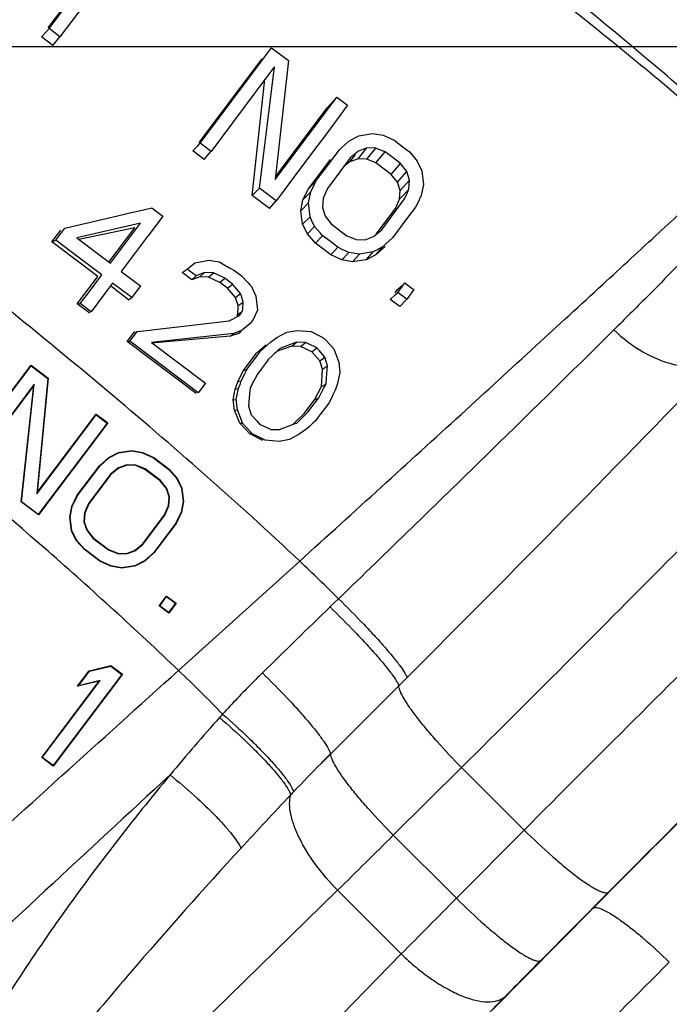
# Model space of a CAD drawing. Header units: inches. Extents: x 0 to 34, y 0 to 22.
# Tile 83 of 175: x 27.73 to 28.153, y 6.496 to 7.137. Entities that reach past the tile are written whole.
import ezdxf

# ---------------------------------------------------------------- set-up
doc = ezdxf.new("R2010")
doc.units = ezdxf.units.IN
doc.header["$LTSCALE"] = 1.87
doc.header["$MEASUREMENT"] = 0
doc.layers.get('0').update_dxf_attribs({"linetype": 'CONTINUOUS'})
doc.styles.get("Standard").update_dxf_attribs({"font": 'txt', "width": 0.8})
doc.dimstyles.new('DIMSTYLE_2', dxfattribs={"dimtxt": 0.14, "dimasz": 0.156, "dimexe": 0.125, "dimexo": 0.0625, "dimgap": 0.07, "dimtad": 0, "dimtih": 1, "dimtoh": 1, "dimlfac": 4, "dimzin": 4, "dimdsep": 46, "dimtxsty": 'Standard', "dimblk": '_FILLED', "dimblk1": '_FILLED', "dimblk2": '_FILLED', "dimcen": 0.09, "dimadec": 0, "dimazin": 0, "dimtp": 0.001, "dimtm": 0.001, "dimtfac": 1, "dimtofl": 0, "dimtmove": 0, "dimatfit": 3, "dimldrblk": '_FILLED', "dimfxl": 0, "dimtolj": 1, "dimtzin": 4, "dimarcsym": 0})

# ---------------------------------------------------------------- blocks, each defined once
blk = doc.blocks.new('_FILLED')
at = {"color": 0, "linetype": 'ByBlock'}
blk.add_solid([(0, 0), (-1, 0.2003), (-1, -0.2003)], dxfattribs=at)
blk = doc.blocks.new('*D32')
at = {"color": 2, "linetype": 'Continuous'}
for p, q in [((24.85886, 7.11985), (31.40908, 7.11985)), ((31.28408, 7.11985), (31.28408, 6.61661)), ((31.28408, 4.15824), (31.28408, 6.12661)), ((26.87376, 4.15824), (31.40908, 4.15824))]:
    blk.add_line(p, q, dxfattribs=at)
at = {"color": 2, "linetype": 'Continuous', "xscale": 0.156, "yscale": 0.156, "zscale": 0.156}
for p, rotation in [((31.28408, 7.11985), 90), ((31.28408, 4.15824), 270)]:
    blk.add_blockref('_FILLED', p, dxfattribs=dict(at, rotation=rotation))
at = {"color": 2, "linetype": 'Continuous', "insert": (31.17208, 6.54661), "char_height": 0.14, "width": 0.784, "attachment_point": 2, "line_spacing_factor": 0.9}
blk.add_mtext('11.85\\P[300,9]', dxfattribs=at)

msp = doc.modelspace()

# ---------------------------------------------------------------- linework, layer by layer
at = {"color": 7, "linetype": 'Continuous'}
for p, q in [((27.748271, 7.131958), (27.778908, 7.172614)), ((27.748902, 7.131511), (27.779384, 7.172318)), ((27.78413, 7.163874), (27.755962, 7.126161)), ((27.743921, 7.126185), (27.747241, 7.129734)), ((27.747241, 7.129734), (27.748903, 7.131512)), ((27.755962, 7.126161), (27.748902, 7.131511)), ((27.751408, 7.120543), (27.743921, 7.126185)), ((27.751408, 7.120543), (27.755962, 7.126162)), ((27.888639, 7.11212), (27.893829, 7.11907)), ((27.893829, 7.11907), (27.904718, 7.110828)), ((27.846648, 7.057399), (27.887639, 7.111796)), ((27.847379, 7.056877), (27.888639, 7.11212)), ((27.904718, 7.110828), (27.896058, 7.033132)), ((27.89524, 7.106141), (27.882289, 7.088799)), ((27.885964, 7.027645), (27.895633, 7.106667)), ((27.895633, 7.106667), (27.89524, 7.106141)), ((27.881187, 7.022748), (27.889364, 7.098507)), ((27.882289, 7.088799), (27.854445, 7.051522)), ((27.896058, 7.033132), (27.936269, 7.086953)), ((27.930066, 7.079824), (27.936269, 7.086954)), ((27.936269, 7.086953), (27.943344, 7.081601)), ((27.896263, 7.034966), (27.930066, 7.079824)), ((27.943344, 7.081601), (27.937846, 7.074242)), ((27.937846, 7.074242), (27.927531, 7.060436)), ((27.927531, 7.060436), (27.922499, 7.0537)), ((27.942099, 7.056391), (27.944152, 7.058275)), ((27.944153, 7.058276), (27.948449, 7.060553)), ((27.948449, 7.060553), (27.95058, 7.061683)), ((27.95058, 7.061683), (27.959486, 7.063212)), ((27.959486, 7.063212), (27.966392, 7.062106)), ((27.966392, 7.062106), (27.971176, 7.059864)), ((27.971176, 7.059864), (27.973564, 7.058744)), ((27.973564, 7.058744), (27.980197, 7.05373)), ((27.842503, 7.051898), (27.845752, 7.055216)), ((27.84999, 7.046256), (27.842503, 7.051898)), ((27.845752, 7.055216), (27.847379, 7.056877)), ((27.854445, 7.051522), (27.847379, 7.056877)), ((27.922499, 7.0537), (27.912847, 7.040783)), ((27.92808, 7.039372), (27.937961, 7.052594)), ((27.937961, 7.052594), (27.939168, 7.053702)), ((27.939168, 7.053702), (27.942099, 7.056391)), ((27.950124, 7.046727), (27.955873, 7.053811)), ((27.955874, 7.053811), (27.950328, 7.051686)), ((27.955788, 7.046455), (27.961699, 7.053633)), ((27.9617, 7.053633), (27.955874, 7.053811)), ((27.963726, 7.052804), (27.9617, 7.053633)), ((27.967775, 7.051148), (27.963726, 7.052804)), ((27.980197, 7.05373), (27.983506, 7.051228)), ((27.84999, 7.046256), (27.854139, 7.05116)), ((27.854139, 7.05116), (27.854445, 7.051523)), ((27.917766, 7.027153), (27.932171, 7.046269)), ((27.945064, 7.047277), (27.935151, 7.034014)), ((27.944747, 7.044784), (27.948467, 7.049384)), ((27.950124, 7.046727), (27.944747, 7.044784)), ((27.950328, 7.051686), (27.945064, 7.047278)), ((27.955788, 7.046455), (27.950124, 7.046727)), ((27.96174, 7.043968), (27.955788, 7.046455)), ((27.96174, 7.043968), (27.967775, 7.051148)), ((27.971135, 7.048608), (27.967775, 7.051148)), ((27.977839, 7.043539), (27.971135, 7.048608)), ((27.983506, 7.051228), (27.984878, 7.049648)), ((27.984878, 7.049648), (27.986973, 7.047234)), ((27.986973, 7.047234), (27.988709, 7.045234)), ((27.912847, 7.040783), (27.90815, 7.034498)), ((27.923062, 7.032657), (27.92808, 7.039372)), ((27.944747, 7.044784), (27.941361, 7.042018)), ((27.971723, 7.036445), (27.96174, 7.043968)), ((27.971723, 7.036445), (27.977839, 7.043539)), ((27.981903, 7.038355), (27.977839, 7.043539)), ((27.988709, 7.045234), (27.991683, 7.038871)), ((27.90815, 7.034498), (27.903244, 7.027934)), ((27.917766, 7.027153), (27.923062, 7.032657)), ((27.921829, 7.030143), (27.923062, 7.032657)), ((27.935151, 7.034014), (27.930116, 7.027277)), ((27.975754, 7.031409), (27.971723, 7.036445)), ((27.975754, 7.031409), (27.981903, 7.038355)), ((27.977577, 7.02604), (27.983694, 7.032767)), ((27.983694, 7.032768), (27.981903, 7.038355)), ((27.983204, 7.026812), (27.983694, 7.032768)), ((27.991683, 7.038871), (27.992696, 7.029843)), ((27.881187, 7.022748), (27.885965, 7.027645)), ((27.89686, 7.019393), (27.885964, 7.027645)), ((27.903244, 7.027934), (27.899574, 7.023024)), ((27.914212, 7.01984), (27.917766, 7.027153)), ((27.919353, 7.025094), (27.921829, 7.030143)), ((27.930116, 7.027277), (27.92828, 7.023064)), ((27.977577, 7.02604), (27.975754, 7.031409)), ((27.981198, 7.024652), (27.983203, 7.026812)), ((27.98229, 7.024716), (27.983204, 7.026812)), ((27.992696, 7.029843), (27.991227, 7.022686)), ((27.892417, 7.014285), (27.881187, 7.022748)), ((27.899574, 7.023024), (27.89686, 7.019393)), ((27.912866, 7.012862), (27.914212, 7.01984)), ((27.914212, 7.01984), (27.919353, 7.025094)), ((27.91788, 7.01794), (27.919353, 7.025094)), ((27.927358, 7.02095), (27.92686, 7.014978)), ((27.92828, 7.023064), (27.927358, 7.02095)), ((27.965494, 7.000497), (27.980453, 7.020498)), ((27.974598, 7.014298), (27.977192, 7.020336)), ((27.977192, 7.020336), (27.977577, 7.02604)), ((27.977192, 7.020336), (27.979195, 7.022493)), ((27.979195, 7.022493), (27.981198, 7.024652)), ((27.980453, 7.020498), (27.98229, 7.024716)), ((27.991227, 7.022686), (27.988761, 7.017656)), ((27.806618, 7.012621), (27.815741, 7.014765)), ((27.815741, 7.014765), (27.822911, 7.009329)), ((27.892417, 7.014285), (27.89686, 7.019393)), ((27.912866, 7.012862), (27.91788, 7.01794)), ((27.91888, 7.008913), (27.91788, 7.01794)), ((27.92686, 7.014978), (27.928643, 7.009381)), ((27.961985, 6.997559), (27.974598, 7.014298)), ((27.987518, 7.015124), (27.982604, 7.008553)), ((27.988761, 7.017656), (27.987519, 7.015124)), ((27.759074, 7.001446), (27.797094, 7.010383)), ((27.797094, 7.010383), (27.802426, 7.011636)), ((27.802426, 7.011636), (27.806618, 7.012621)), ((27.822911, 7.009329), (27.813987, 6.997394)), ((27.914016, 7.004003), (27.912866, 7.012862)), ((27.914016, 7.004003), (27.91888, 7.008913)), ((27.919865, 7.006796), (27.91888, 7.008913)), ((27.928643, 7.009381), (27.932695, 7.004197)), ((27.982604, 7.008553), (27.97763, 7.001904)), ((27.75329, 6.993714), (27.759074, 7.001446)), ((27.808441, 7.004778), (27.767047, 6.995192)), ((27.804729, 7.001771), (27.76837, 6.994189)), ((27.787872, 6.979401), (27.804729, 7.001771)), ((27.795429, 6.98738), (27.808441, 7.004778)), ((27.917087, 6.997693), (27.914016, 7.004003)), ((27.917087, 6.997693), (27.921844, 7.002545)), ((27.921844, 7.002545), (27.919865, 7.006796)), ((27.923578, 7.000542), (27.921844, 7.002545)), ((27.925677, 6.998119), (27.923578, 7.000542)), ((27.932695, 7.004197), (27.9394, 6.999123)), ((27.960216, 6.996077), (27.965494, 7.000497)), ((27.97763, 7.001904), (27.972604, 6.995185)), ((27.750772, 6.992479), (27.756534, 7.000125)), ((27.767047, 6.995192), (27.788885, 6.978634)), ((27.812771, 6.995768), (27.795947, 6.97328)), ((27.813987, 6.997394), (27.812771, 6.995768)), ((27.922366, 6.991717), (27.917087, 6.997693)), ((27.922366, 6.991717), (27.927043, 6.996542)), ((27.927043, 6.996542), (27.925677, 6.998119)), ((27.93036, 6.994031), (27.927043, 6.996542)), ((27.936982, 6.98902), (27.93036, 6.994031)), ((27.9394, 6.999123), (27.942745, 6.996592)), ((27.942745, 6.996592), (27.946794, 6.994939)), ((27.946794, 6.994939), (27.948817, 6.994113)), ((27.948817, 6.994113), (27.954652, 6.993941)), ((27.954652, 6.993941), (27.960216, 6.996077)), ((27.972604, 6.995185), (27.968478, 6.991402)), ((27.972164, 6.994681), (27.972604, 6.995185)), ((27.750772, 6.992479), (27.75329, 6.993715)), ((27.780721, 6.969911), (27.750772, 6.992479)), ((27.763301, 6.986123), (27.75329, 6.993714)), ((27.932349, 6.984194), (27.922366, 6.991717)), ((27.932349, 6.984194), (27.936982, 6.98902)), ((27.939377, 6.987898), (27.936982, 6.98902)), ((27.94416, 6.985658), (27.939377, 6.987898)), ((27.96768, 6.989539), (27.961631, 6.984108)), ((27.961631, 6.984108), (27.966406, 6.989502)), ((27.966406, 6.989502), (27.962126, 6.987233)), ((27.968478, 6.991402), (27.966406, 6.989502)), ((27.783199, 6.971036), (27.763301, 6.986123)), ((27.788885, 6.978634), (27.795429, 6.98738)), ((27.939549, 6.980767), (27.932349, 6.984194)), ((27.939549, 6.980767), (27.94416, 6.985658)), ((27.95107, 6.984556), (27.94416, 6.985658)), ((27.946461, 6.979554), (27.95107, 6.984557)), ((27.959976, 6.986093), (27.95107, 6.984556)), ((27.955294, 6.980891), (27.959977, 6.986093)), ((27.961631, 6.984108), (27.955294, 6.980891)), ((27.962126, 6.987233), (27.959976, 6.986093)), ((27.835541, 6.972559), (27.838885, 6.974851)), ((27.838885, 6.974851), (27.84383, 6.978996)), ((27.84003, 6.973982), (27.838885, 6.974851)), ((27.84383, 6.978996), (27.849756, 6.980025)), ((27.849756, 6.980025), (27.852706, 6.980537)), ((27.852706, 6.980537), (27.859606, 6.979441)), ((27.859606, 6.979441), (27.866058, 6.97594)), ((27.866058, 6.97594), (27.866873, 6.975497)), ((27.866873, 6.975497), (27.869277, 6.974193)), ((27.946461, 6.979554), (27.939549, 6.980767)), ((27.955294, 6.980891), (27.946461, 6.979554)), ((27.767276, 6.952069), (27.780721, 6.969911)), ((27.773866, 6.958569), (27.783199, 6.971036)), ((27.795947, 6.97328), (27.804264, 6.966975)), ((27.84178, 6.967857), (27.835541, 6.972559)), ((27.84474, 6.970414), (27.84003, 6.973982)), ((27.84178, 6.967857), (27.84474, 6.970414)), ((27.847157, 6.9698), (27.84178, 6.967857)), ((27.850143, 6.972495), (27.84474, 6.970414)), ((27.847157, 6.9698), (27.850144, 6.972495)), ((27.852821, 6.969527), (27.847157, 6.9698)), ((27.855985, 6.972326), (27.850143, 6.972495)), ((27.852821, 6.969527), (27.855986, 6.972327)), ((27.860021, 6.9661), (27.852821, 6.969527)), ((27.858425, 6.971183), (27.855985, 6.972326)), ((27.863294, 6.968902), (27.858425, 6.971183)), ((27.860021, 6.9661), (27.863295, 6.968902)), ((27.864549, 6.967952), (27.863294, 6.968902)), ((27.869277, 6.974193), (27.873056, 6.97133)), ((27.873056, 6.97133), (27.874231, 6.970441)), ((27.874231, 6.970441), (27.878526, 6.965802)), ((27.788864, 6.963817), (27.785594, 6.959449)), ((27.800686, 6.954865), (27.788838, 6.963794)), ((27.79026, 6.965682), (27.788864, 6.963817)), ((27.794423, 6.962527), (27.79026, 6.965682)), ((27.802724, 6.956235), (27.794423, 6.962527)), ((27.808411, 6.963831), (27.802724, 6.956235)), ((27.804264, 6.966975), (27.808411, 6.963831)), ((27.865012, 6.962339), (27.860021, 6.9661)), ((27.868328, 6.965089), (27.864549, 6.967952)), ((27.865012, 6.962339), (27.868329, 6.965089)), ((27.870291, 6.956363), (27.865012, 6.962339)), ((27.873621, 6.958967), (27.868328, 6.965089)), ((27.878526, 6.965802), (27.879669, 6.964568)), ((27.879669, 6.964568), (27.880671, 6.963487)), ((27.880671, 6.963487), (27.883626, 6.957118)), ((27.975835, 6.961416), (27.979038, 6.964366)), ((27.975937, 6.959558), (27.979077, 6.963752)), ((27.979077, 6.963752), (27.980642, 6.965843)), ((27.980642, 6.965843), (27.984531, 6.962903)), ((27.984531, 6.962903), (27.986473, 6.961436)), ((27.769202, 6.95234), (27.773866, 6.958569)), ((27.785594, 6.959449), (27.776263, 6.946987)), ((27.800686, 6.954865), (27.802725, 6.956235)), ((27.870291, 6.956363), (27.873622, 6.958968)), ((27.872114, 6.950993), (27.870291, 6.956363)), ((27.874212, 6.957103), (27.873621, 6.958967)), ((27.875398, 6.953362), (27.874212, 6.957103)), ((27.883626, 6.957118), (27.884607, 6.948113)), ((27.971033, 6.955044), (27.974301, 6.958052)), ((27.974237, 6.959296), (27.975835, 6.961416)), ((27.974301, 6.958052), (27.975937, 6.959559)), ((27.977882, 6.958088), (27.975937, 6.959558)), ((27.981767, 6.955152), (27.977882, 6.958088)), ((27.982641, 6.956319), (27.981767, 6.955152)), ((27.983339, 6.95725), (27.982641, 6.956319)), ((27.986473, 6.961435), (27.983339, 6.95725)), ((27.767276, 6.952069), (27.769202, 6.95234)), ((27.774763, 6.946427), (27.767276, 6.952069)), ((27.776263, 6.946987), (27.769202, 6.95234)), ((27.871729, 6.945289), (27.872114, 6.950993)), ((27.872114, 6.950993), (27.875399, 6.953363)), ((27.874886, 6.947347), (27.875057, 6.949355)), ((27.875057, 6.949355), (27.875398, 6.953362)), ((27.977272, 6.950342), (27.971033, 6.955044)), ((27.977272, 6.950342), (27.981248, 6.954596)), ((27.981248, 6.954596), (27.981767, 6.955152)), ((27.774763, 6.946427), (27.775262, 6.946613)), ((27.775262, 6.946613), (27.775763, 6.9468)), ((27.866229, 6.941079), (27.872812, 6.944576)), ((27.871089, 6.94444), (27.871729, 6.945289)), ((27.871729, 6.945289), (27.872781, 6.945975)), ((27.872781, 6.945975), (27.873833, 6.946661)), ((27.872811, 6.944576), (27.874195, 6.946424)), ((27.874195, 6.946424), (27.874886, 6.947347)), ((27.884607, 6.948113), (27.881897, 6.941919)), ((27.808486, 6.934403), (27.866228, 6.941079)), ((27.879933, 6.939297), (27.874742, 6.934949)), ((27.880588, 6.940171), (27.879932, 6.939296)), ((27.881897, 6.941919), (27.880588, 6.940171)), ((27.79972, 6.92762), (27.804522, 6.933992)), ((27.801605, 6.927782), (27.805808, 6.933392)), ((27.804522, 6.933992), (27.804954, 6.934032)), ((27.805808, 6.933392), (27.806383, 6.93416)), ((27.806384, 6.93416), (27.808487, 6.934403)), ((27.869319, 6.932862), (27.815532, 6.927041)), ((27.866829, 6.930998), (27.815574, 6.926562)), ((27.872206, 6.932941), (27.866829, 6.930998)), ((27.866829, 6.930998), (27.869319, 6.932862)), ((27.872936, 6.934254), (27.869319, 6.932862)), ((27.872206, 6.932941), (27.873897, 6.93428)), ((27.874742, 6.934949), (27.872936, 6.934254)), ((27.89301, 6.927188), (27.897231, 6.930228)), ((27.897231, 6.930228), (27.903675, 6.93365)), ((27.903674, 6.93365), (27.910346, 6.934807)), ((27.910347, 6.934807), (27.919503, 6.934095)), ((27.919502, 6.934095), (27.925106, 6.931235)), ((27.925106, 6.931235), (27.927901, 6.929809)), ((27.927901, 6.929809), (27.928848, 6.928788)), ((27.79972, 6.92762), (27.801605, 6.927782)), ((27.844644, 6.893768), (27.79972, 6.92762)), ((27.81654, 6.916468), (27.801605, 6.927782)), ((27.815533, 6.927041), (27.850758, 6.900365)), ((27.884012, 6.920048), (27.890061, 6.92548)), ((27.886791, 6.921487), (27.890939, 6.92529)), ((27.890939, 6.92529), (27.893009, 6.927188)), ((27.907054, 6.924663), (27.897039, 6.921045)), ((27.91002, 6.927158), (27.899908, 6.923269)), ((27.907054, 6.924663), (27.910021, 6.927159)), ((27.912719, 6.924391), (27.907054, 6.924663)), ((27.915867, 6.926991), (27.910021, 6.927159)), ((27.912719, 6.924391), (27.915867, 6.926991)), ((27.919918, 6.920964), (27.912719, 6.924391)), ((27.918316, 6.925844), (27.915866, 6.926991)), ((27.923207, 6.923557), (27.918316, 6.925844)), ((27.919918, 6.920964), (27.923207, 6.923557)), ((27.92498, 6.921508), (27.923206, 6.923557)), ((27.928848, 6.928788), (27.932184, 6.92519)), ((27.932184, 6.92519), (27.934322, 6.922885)), ((27.875369, 6.908578), (27.884012, 6.920048)), ((27.878777, 6.910795), (27.883806, 6.917504)), ((27.883806, 6.917504), (27.885801, 6.920165)), ((27.885801, 6.920165), (27.886791, 6.921487)), ((27.894077, 6.918159), (27.891641, 6.915786)), ((27.895677, 6.919717), (27.894077, 6.918159)), ((27.896509, 6.920529), (27.895677, 6.919717)), ((27.898043, 6.922023), (27.896509, 6.920529)), ((27.898938, 6.922895), (27.898043, 6.922023)), ((27.899908, 6.923269), (27.898938, 6.922895)), ((27.925197, 6.914988), (27.919918, 6.920964)), ((27.928522, 6.917418), (27.92498, 6.921508)), ((27.925197, 6.914988), (27.928522, 6.917418)), ((27.9303, 6.911816), (27.928522, 6.917418)), ((27.934322, 6.922885), (27.937534, 6.914245)), ((27.692049, 6.852239), (27.737185, 6.912137)), ((27.692416, 6.852292), (27.737236, 6.911771)), ((27.737185, 6.912137), (27.748416, 6.903674)), ((27.737236, 6.911771), (27.748141, 6.903554)), ((27.846067, 6.89411), (27.81654, 6.916468)), ((27.877821, 6.909518), (27.878777, 6.910795)), ((27.890943, 6.914854), (27.886961, 6.909543)), ((27.891641, 6.915786), (27.890943, 6.914854)), ((27.92702, 6.909618), (27.925197, 6.914988)), ((27.92702, 6.909618), (27.9303, 6.911816)), ((27.929624, 6.903911), (27.9303, 6.911816)), ((27.937534, 6.914245), (27.938271, 6.907485)), ((27.871815, 6.901266), (27.875369, 6.908578)), ((27.874084, 6.901939), (27.876576, 6.906994)), ((27.875369, 6.908578), (27.877821, 6.909518)), ((27.876576, 6.906994), (27.877821, 6.909518)), ((27.884617, 6.906416), (27.883022, 6.903414)), ((27.886961, 6.909543), (27.884617, 6.906416)), ((27.92625, 6.89821), (27.92702, 6.909618)), ((27.938271, 6.907485), (27.936778, 6.90032)), ((27.739272, 6.899765), (27.699485, 6.846965)), ((27.73891, 6.898848), (27.699536, 6.846597)), ((27.730733, 6.823089), (27.73891, 6.898848)), ((27.731009, 6.823209), (27.739272, 6.899765)), ((27.748141, 6.903554), (27.740848, 6.82829)), ((27.748416, 6.903674), (27.741199, 6.829189)), ((27.850758, 6.900365), (27.846067, 6.89411)), ((27.870182, 6.896502), (27.871815, 6.901266)), ((27.871815, 6.901266), (27.874085, 6.901939)), ((27.872341, 6.897025), (27.873504, 6.900302)), ((27.873504, 6.900302), (27.874084, 6.901939)), ((27.880443, 6.89856), (27.879828, 6.897402)), ((27.881426, 6.900409), (27.880443, 6.89856)), ((27.883022, 6.903414), (27.881426, 6.900409)), ((27.921735, 6.889623), (27.92625, 6.89821)), ((27.92625, 6.89821), (27.929285, 6.899936)), ((27.927692, 6.896939), (27.928674, 6.898788)), ((27.928674, 6.898788), (27.929284, 6.899936)), ((27.929284, 6.899936), (27.929624, 6.903911)), ((27.936778, 6.90032), (27.935618, 6.897046)), ((27.868836, 6.889524), (27.870182, 6.896502)), ((27.870182, 6.896502), (27.872342, 6.897025)), ((27.870845, 6.889859), (27.872341, 6.897025)), ((27.879487, 6.893448), (27.878803, 6.885517)), ((27.879828, 6.897402), (27.879487, 6.893448)), ((27.924497, 6.890929), (27.927692, 6.896939)), ((27.933793, 6.892884), (27.932547, 6.890359)), ((27.935037, 6.895406), (27.933793, 6.892884)), ((27.935618, 6.897046), (27.935037, 6.895406)), ((27.868836, 6.889524), (27.870845, 6.889859)), ((27.869699, 6.88288), (27.868836, 6.889524)), ((27.871576, 6.8831), (27.870845, 6.889859)), ((27.878803, 6.885517), (27.880575, 6.879917)), ((27.915013, 6.880702), (27.921735, 6.889623)), ((27.91747, 6.881563), (27.922158, 6.887811)), ((27.921735, 6.889623), (27.924498, 6.890929)), ((27.922158, 6.887811), (27.924497, 6.890929)), ((27.930338, 6.886548), (27.928312, 6.883849)), ((27.931299, 6.887829), (27.930338, 6.886548)), ((27.932547, 6.890359), (27.931299, 6.887829)), ((27.740848, 6.82829), (27.779664, 6.879799)), ((27.741199, 6.829189), (27.779613, 6.880166)), ((27.779613, 6.880166), (27.7871, 6.874524)), ((27.779664, 6.879799), (27.786733, 6.874472)), ((27.869699, 6.88288), (27.871576, 6.8831)), ((27.873057, 6.874355), (27.869699, 6.88288)), ((27.872641, 6.880228), (27.871576, 6.8831)), ((27.873701, 6.877368), (27.872641, 6.880228)), ((27.880575, 6.879917), (27.884115, 6.875825)), ((27.908003, 6.873996), (27.915013, 6.880702)), ((27.911071, 6.875336), (27.915037, 6.879195)), ((27.915037, 6.879195), (27.91747, 6.881563)), ((27.925319, 6.879861), (27.923309, 6.877182)), ((27.928312, 6.883849), (27.925319, 6.879861)), ((27.786733, 6.874472), (27.741912, 6.814993)), ((27.7871, 6.874524), (27.741964, 6.814626)), ((27.873057, 6.874355), (27.874779, 6.874461)), ((27.879584, 6.867438), (27.873057, 6.874355)), ((27.874779, 6.874461), (27.873701, 6.877368)), ((27.87692, 6.872151), (27.874779, 6.874461)), ((27.880248, 6.868561), (27.87692, 6.872151)), ((27.884115, 6.875825), (27.885882, 6.873783)), ((27.885882, 6.873783), (27.890777, 6.871496)), ((27.89907, 6.870189), (27.9092, 6.874084)), ((27.9092, 6.874084), (27.910165, 6.874455)), ((27.910165, 6.874455), (27.911071, 6.875336)), ((27.918173, 6.872069), (27.916097, 6.870169)), ((27.920754, 6.874431), (27.918173, 6.872069)), ((27.922321, 6.875867), (27.920754, 6.874431)), ((27.923309, 6.877182), (27.922321, 6.875867)), ((27.879584, 6.867438), (27.881195, 6.86754)), ((27.888031, 6.863071), (27.879584, 6.867438)), ((27.881194, 6.86754), (27.880248, 6.868561)), ((27.883998, 6.866111), (27.881194, 6.86754)), ((27.889592, 6.86326), (27.883998, 6.866111)), ((27.890777, 6.871496), (27.89322, 6.870354)), ((27.89322, 6.870354), (27.89907, 6.870189)), ((27.911873, 6.867131), (27.905424, 6.863711)), ((27.916098, 6.870169), (27.911873, 6.867131)), ((27.89875, 6.862552), (27.889592, 6.86326)), ((27.905424, 6.863711), (27.89875, 6.862552)), ((27.787767, 6.852042), (27.794104, 6.855259)), ((27.787916, 6.851825), (27.794185, 6.855007)), ((27.794104, 6.855259), (27.802937, 6.856595)), ((27.794185, 6.855007), (27.802933, 6.85633)), ((27.802933, 6.85633), (27.809768, 6.855131)), ((27.802937, 6.856595), (27.809849, 6.855383)), ((27.809768, 6.855131), (27.816912, 6.851731)), ((27.809849, 6.855383), (27.817049, 6.851955)), ((27.767312, 6.827494), (27.781717, 6.84661)), ((27.767536, 6.827357), (27.781911, 6.846433)), ((27.781717, 6.84661), (27.787767, 6.852042)), ((27.781911, 6.846433), (27.787916, 6.851825)), ((27.799631, 6.847333), (27.794162, 6.845357)), ((27.79967, 6.847068), (27.794294, 6.845125)), ((27.805393, 6.847056), (27.799631, 6.847333)), ((27.805335, 6.846796), (27.79967, 6.847068)), ((27.811286, 6.844309), (27.805335, 6.846796)), ((27.811418, 6.844538), (27.805393, 6.847056)), ((27.816912, 6.851731), (27.826853, 6.84424)), ((27.817049, 6.851955), (27.827031, 6.844433)), ((27.789014, 6.841151), (27.774571, 6.821985)), ((27.789204, 6.840968), (27.774799, 6.821852)), ((27.794162, 6.845357), (27.789014, 6.841151)), ((27.794294, 6.845125), (27.789204, 6.840968)), ((27.821269, 6.836786), (27.811286, 6.844309)), ((27.821453, 6.836976), (27.811418, 6.844538)), ((27.826853, 6.84424), (27.832091, 6.838311)), ((27.827031, 6.844433), (27.83231, 6.838457)), ((27.825301, 6.83175), (27.821269, 6.836786)), ((27.825534, 6.831879), (27.821453, 6.836976)), ((27.832091, 6.838311), (27.835127, 6.832071)), ((27.83231, 6.838457), (27.835381, 6.832146)), ((27.763758, 6.820181), (27.767312, 6.827494)), ((27.764009, 6.820099), (27.767536, 6.827357)), ((27.827123, 6.826381), (27.825301, 6.83175)), ((27.827388, 6.826416), (27.825534, 6.831879)), ((27.835127, 6.832071), (27.836266, 6.823296)), ((27.835381, 6.832146), (27.836531, 6.823287)), ((27.741964, 6.814626), (27.730733, 6.823089)), ((27.741912, 6.814993), (27.731009, 6.823209)), ((27.774571, 6.821985), (27.771947, 6.815877)), ((27.774799, 6.821852), (27.772206, 6.815814)), ((27.826738, 6.820677), (27.827123, 6.826381)), ((27.826996, 6.820615), (27.827388, 6.826416)), ((27.836266, 6.823296), (27.834935, 6.816393)), ((27.836531, 6.823287), (27.835186, 6.816309)), ((27.762413, 6.813203), (27.763758, 6.820181)), ((27.762678, 6.813196), (27.764009, 6.820099)), ((27.771947, 6.815877), (27.771556, 6.810076)), ((27.772206, 6.815814), (27.77182, 6.81011)), ((27.80974, 6.795522), (27.824145, 6.814639)), ((27.80993, 6.79534), (27.824373, 6.814507)), ((27.824145, 6.814639), (27.826738, 6.820677)), ((27.824373, 6.814507), (27.826996, 6.820615)), ((27.834935, 6.816393), (27.831407, 6.809135)), ((27.835186, 6.816309), (27.831632, 6.808997)), ((27.763563, 6.804344), (27.762413, 6.813203)), ((27.763817, 6.804421), (27.762678, 6.813196)), ((27.771556, 6.810076), (27.77341, 6.804613)), ((27.77182, 6.81011), (27.773643, 6.80474)), ((27.831407, 6.809135), (27.817033, 6.790059)), ((27.831632, 6.808997), (27.817227, 6.78988)), ((27.766633, 6.798034), (27.763563, 6.804344)), ((27.766853, 6.798181), (27.763817, 6.804421)), ((27.77341, 6.804613), (27.777491, 6.799516)), ((27.773643, 6.80474), (27.777674, 6.799704)), ((27.771912, 6.792058), (27.766633, 6.798034)), ((27.772091, 6.792252), (27.766853, 6.798181)), ((27.777491, 6.799516), (27.787526, 6.791953)), ((27.777674, 6.799704), (27.787657, 6.792182)), ((27.80465, 6.791365), (27.80974, 6.795522)), ((27.804781, 6.791135), (27.80993, 6.79534)), ((27.781895, 6.784535), (27.771912, 6.792058)), ((27.782032, 6.784761), (27.772091, 6.792252)), ((27.787526, 6.791953), (27.793551, 6.789436)), ((27.787657, 6.792182), (27.793609, 6.789695)), ((27.793551, 6.789436), (27.799313, 6.789159)), ((27.793609, 6.789695), (27.799274, 6.789423)), ((27.799274, 6.789423), (27.80465, 6.791365)), ((27.799313, 6.789159), (27.804781, 6.791135)), ((27.817033, 6.790059), (27.811028, 6.784667)), ((27.817227, 6.78988), (27.811177, 6.784449)), ((27.789095, 6.781108), (27.781895, 6.784535)), ((27.789175, 6.78136), (27.782032, 6.784761)), ((27.811028, 6.784667), (27.804759, 6.781485)), ((27.811177, 6.784449), (27.80484, 6.781232)), ((27.833208, 6.713276), (27.912095, 6.784531)), ((27.796007, 6.779895), (27.789095, 6.781108)), ((27.79601, 6.780161), (27.789175, 6.78136)), ((27.80484, 6.781232), (27.796007, 6.779895)), ((27.804759, 6.781485), (27.79601, 6.780161)), ((27.820579, 6.755385), (27.825381, 6.761757)), ((27.820946, 6.755437), (27.825432, 6.761391)), ((27.825381, 6.761757), (27.83162, 6.757055)), ((27.825432, 6.761391), (27.831254, 6.757004)), ((27.831254, 6.757004), (27.826767, 6.75105)), ((27.83162, 6.757055), (27.826819, 6.750683)), ((27.937453, 6.759874), (27.93184, 6.754695)), ((27.826819, 6.750683), (27.820579, 6.755385)), ((27.826767, 6.75105), (27.820946, 6.755437)), ((27.767348, 6.702919), (27.775031, 6.713114)), ((27.76799, 6.703337), (27.775183, 6.712882)), ((27.775031, 6.713114), (27.789241, 6.716393)), ((27.775031, 6.713114), (27.775183, 6.712882)), ((27.775183, 6.712882), (27.789181, 6.716112)), ((27.789241, 6.716393), (27.789181, 6.716112)), ((27.789181, 6.716112), (27.796361, 6.710701)), ((27.789241, 6.716393), (27.796728, 6.710751)), ((27.744105, 6.656496), (27.781558, 6.706198)), ((27.744471, 6.656548), (27.7822, 6.706616)), ((27.796361, 6.710701), (27.75154, 6.651221)), ((27.796728, 6.710751), (27.751592, 6.650854)), ((27.781558, 6.706198), (27.767348, 6.702919)), ((27.7822, 6.706616), (27.76799, 6.703337)), ((27.781558, 6.706198), (27.7822, 6.706616)), ((27.796728, 6.710751), (27.796361, 6.710701)), ((27.98202, 6.708633), (27.976624, 6.703233)), ((27.767348, 6.702919), (27.76799, 6.703337)), ((27.976624, 6.703233), (27.932166, 6.658784)), ((27.744105, 6.656496), (27.744471, 6.656548)), ((27.751592, 6.650854), (27.744105, 6.656496)), ((27.75154, 6.651221), (27.744471, 6.656548)), ((27.751592, 6.650854), (27.75154, 6.651221)), ((28.017514, 6.650002), (27.973029, 6.60587)), ((28.058272, 6.609244), (28.017514, 6.650002)), ((28.01414, 6.564759), (28.058272, 6.609244)), ((27.973029, 6.60587), (28.01414, 6.564759)), ((27.666112, 6.305849), (27.936774, 6.56998)), ((27.936774, 6.56998), (27.978251, 6.528504)), ((28.069039, 6.524231), (28.11317, 6.568716)), ((28.103191, 6.55839), (28.03757, 6.492106)), ((27.714119, 6.257842), (27.978251, 6.528504)), ((28.031653, 6.486122), (28.046135, 6.500962))]:
    msp.add_line(p, q, dxfattribs=at)
for centre, radius, start, end in [((16.865127, 17.824246), 15.720755, 315.003296, 316.0767575), ((27.095876, 5.919617), 1.189239, 44.95914, 46.659144), ((35.122866, -0.658996), 10.328203, 134.1265364, 134.4681814), ((27.057537, 5.902013), 1.122414, 44.21986, 46.284787), ((28.880064, 5.771469), 1.367763, 138.231526, 140.300037), ((28.209354, 6.370347), 0.468594, 137.851335, 138.218601), ((47.540081, -14.688763), 29.046749, 132.7376972, 133.1749441), ((30.10852, 4.549118), 3.031373, 136.592713, 137.490562), ((28.44548, 6.125793), 0.739741, 136.590297, 136.796126), ((26.811256, 5.402986), 1.213563, 338.246443, 116.508691), ((20.949076, 13.66514), 9.958374, 314.5628035, 314.8563196), ((34.773322, -0.162133), 9.536121, 135.1371821, 135.4436948), ((30.841292, 3.772641), 3.905974, 135.214335, 135.693274), ((24.645249, 9.990443), 4.932012, 314.28436, 315.33066)]:
    msp.add_arc(centre, radius, start, end, dxfattribs=at)
for points, knots in [([(27.912095, 6.784531), (27.87141, 6.822914), (27.78609, 6.897576), (27.652707, 7.0049), (27.516762, 7.111342), (27.383402, 7.218676), (27.277699, 7.311207), (27.199516, 7.387806), (27.145524, 7.445848), (27.096275, 7.505221), (27.052384, 7.566), (27.014442, 7.628234), (26.99327, 7.671238), (26.983933, 7.69292)], [0, 0, 0, 0, 0.1281349, 0.2595431, 0.392175, 0.5236641, 0.6516882, 0.7137844, 0.7743308, 0.8332071, 0.8903911, 0.9459216, 1, 1, 1, 1]), ([(28.201824, 7.049563), (28.169559, 7.078468), (28.103523, 7.133858), (28.001978, 7.212275), (27.900705, 7.287507), (27.80184, 7.361043), (27.707569, 7.434065), (27.620238, 7.507546), (27.542332, 7.582197), (27.496741, 7.635079), (27.476549, 7.661938)], [0, 0, 0, 0, 0.1365865, 0.2716015, 0.4044887, 0.5343597, 0.6600947, 0.7804203, 0.8940517, 1, 1, 1, 1]), ([(28.205479, 7.052728), (28.173875, 7.081672), (28.109202, 7.137116), (27.977812, 7.240677), (27.846277, 7.33817), (27.721081, 7.436271), (27.635273, 7.508983), (27.55853, 7.582625), (27.513437, 7.634635), (27.493391, 7.661023)], [0, 0, 0, 0, 0.1369879, 0.2721329, 0.5347082, 0.660289, 0.7804955, 0.8940711, 1, 1, 1, 1]), ([(27.912095, 6.784531), (27.929823, 6.800574), (27.964886, 6.832408), (28.016143, 6.879179), (28.064217, 6.92323), (28.107177, 6.96272), (28.138979, 6.992021), (28.160608, 7.011956), (28.173574, 7.0239), (28.184172, 7.033638), (28.192295, 7.041086), (28.197904, 7.046137), (28.200781, 7.048723), (28.201824, 7.049563)], [0, 0, 0, 0, 0.1826694, 0.36182, 0.5301323, 0.680838, 0.8076394, 0.8605036, 0.9055716, 0.942322, 0.9704646, 0.9897673, 1, 1, 1, 1]), ([(28.401548, 7.048782), (28.401534, 7.04859), (28.40137, 7.048119), (28.400964, 7.047327), (28.400323, 7.046295), (28.399034, 7.044425), (28.396806, 7.041513), (28.393407, 7.037342), (28.389078, 7.032246), (28.383833, 7.026241), (28.377683, 7.019343), (28.370646, 7.011573), (28.362742, 7.002953), (28.350561, 6.989803), (28.333339, 6.971453), (28.310398, 6.947306), (28.284661, 6.920479), (28.256419, 6.891274), (28.225987, 6.860019), (28.193705, 6.827066), (28.148088, 6.780753), (28.089273, 6.721502), (28.041577, 6.6739), (28.017514, 6.650002)], [0, 0, 0, 0, 0.0010446, 0.0026466, 0.0048324, 0.0076108, 0.0149542, 0.0246753, 0.0367547, 0.051162, 0.0678591, 0.0868008, 0.1079346, 0.1312024, 0.1838746, 0.24423, 0.3115938, 0.3852122, 0.4642603, 0.5478518, 0.6350494, 0.8163251, 1, 1, 1, 1]), ([(28.212783, 7.039671), (28.212701, 7.039091), (28.212116, 7.037694), (28.210747, 7.035361), (28.208633, 7.032336), (28.205788, 7.028638), (28.202202, 7.024267), (28.196012, 7.017058), (28.186416, 7.006459), (28.172722, 6.991923), (28.156318, 6.974976), (28.137361, 6.955776), (28.123839, 6.942293), (28.116686, 6.935197)], [0, 0, 0, 0, 0.0123522, 0.0313388, 0.0572023, 0.0899987, 0.1297296, 0.1763783, 0.2903123, 0.4311371, 0.5974037, 0.7875695, 1, 1, 1, 1]), ([(27.833208, 6.713276), (27.80548, 6.739778), (27.747946, 6.792071), (27.627164, 6.894443), (27.533201, 6.969037), (27.470258, 7.019371)], [0, 0, 0, 0, 0.2422858, 0.4909215, 1, 1, 1, 1]), ([(28.058272, 6.609244), (28.082167, 6.633304), (28.129765, 6.680996), (28.189013, 6.739807), (28.235326, 6.785425), (28.26828, 6.817707), (28.299535, 6.84814), (28.32874, 6.876383), (28.355568, 6.90212), (28.379716, 6.925063), (28.398067, 6.942285), (28.411217, 6.954467), (28.419838, 6.962372), (28.427609, 6.969409), (28.434507, 6.975559), (28.440513, 6.980805), (28.44561, 6.985134), (28.449782, 6.988534), (28.452694, 6.990763), (28.454565, 6.992053), (28.455597, 6.992694), (28.456389, 6.9931), (28.45686, 6.993263), (28.457052, 6.993278)], [0, 0, 0, 0, 0.1836505, 0.3649235, 0.4521221, 0.535715, 0.6147645, 0.6883846, 0.7557504, 0.816108, 0.8687826, 0.8920517, 0.9131871, 0.93213, 0.9488288, 0.9632377, 0.975319, 0.985042, 0.9923872, 0.9951662, 0.9973526, 0.9989552, 1, 1, 1, 1]), ([(28.116686, 6.935197), (28.088772, 6.90751), (28.029101, 6.848993), (27.969207, 6.790705), (27.937395, 6.759936)], [0, 0, 0, 0, 0.4704318, 1, 1, 1, 1]), ([(28.116691, 6.935202), (28.122378, 6.929689), (28.134546, 6.920362), (28.15177, 6.913065), (28.165148, 6.911117), (28.174107, 6.911639), (28.182023, 6.914122), (28.186455, 6.917112), (28.188312, 6.918851)], [0, 0, 0, 0, 0.2975625, 0.5700902, 0.6918214, 0.80274, 0.9044113, 1, 1, 1, 1]), ([(28.11317, 6.568716), (28.133704, 6.589413), (28.17462, 6.630425), (28.225591, 6.680958), (28.265457, 6.72013), (28.293837, 6.747837), (28.320766, 6.773944), (28.345943, 6.798158), (28.369083, 6.820208), (28.389929, 6.839848), (28.408244, 6.856858), (28.42186, 6.869267), (28.43135, 6.877723), (28.437333, 6.882958), (28.44255, 6.887415), (28.446985, 6.891082), (28.450627, 6.893955), (28.453462, 6.896019), (28.455341, 6.897226), (28.456454, 6.897736), (28.456879, 6.897851), (28.457052, 6.897851)], [0, 0, 0, 0, 0.1836134, 0.3648494, 0.4520299, 0.5356054, 0.6146385, 0.6882437, 0.7555968, 0.8159447, 0.8686135, 0.9130172, 0.9319625, 0.9486658, 0.963082, 0.9751739, 0.9849123, 0.9922802, 0.9972799, 0.9989112, 1, 1, 1, 1]), ([(28.451917, 6.892545), (28.451745, 6.892548), (28.451314, 6.89243), (28.450595, 6.892097), (28.44966, 6.891556), (28.447973, 6.890453), (28.44536, 6.888527), (28.441631, 6.885574), (28.437088, 6.881802), (28.43174, 6.877217), (28.4256, 6.871827), (28.415858, 6.863118), (28.4019, 6.850365), (28.383163, 6.83293), (28.361882, 6.812849), (28.338295, 6.79034), (28.312677, 6.765665), (28.285335, 6.739127), (28.256588, 6.711034), (28.21633, 6.671439), (28.164997, 6.620496), (28.123819, 6.579197), (28.103191, 6.55839)], [0, 0, 0, 0, 0.0010721, 0.0027068, 0.0049342, 0.0077612, 0.0152163, 0.0250649, 0.0372889, 0.0518688, 0.068787, 0.0879999, 0.1329822, 0.1861356, 0.246866, 0.3145955, 0.3885108, 0.4676465, 0.5511037, 0.6380008, 0.8181441, 1, 1, 1, 1]), ([(27.937395, 6.759936), (27.94295, 6.754515), (27.950982, 6.746404), (27.961049, 6.735647), (27.967621, 6.728309), (27.97315, 6.721795), (27.977437, 6.716333), (27.980126, 6.712491), (27.981483, 6.710055), (27.981904, 6.70907), (27.982024, 6.708637)], [0, 0, 0, 0, 0.3413423, 0.5017714, 0.647828, 0.7745021, 0.877388, 0.9531876, 0.9802557, 1, 1, 1, 1]), ([(27.931903, 6.754628), (27.937474, 6.749222), (27.945526, 6.741125), (27.955613, 6.730373), (27.962199, 6.723027), (27.96774, 6.716495), (27.972036, 6.711007), (27.974727, 6.707136), (27.976085, 6.704673), (27.976504, 6.703673), (27.976624, 6.703233)], [0, 0, 0, 0, 0.3406643, 0.5008963, 0.6468671, 0.7735756, 0.8766241, 0.9527246, 0.9800016, 1, 1, 1, 1]), ([(27.631415, 6.530052), (27.647954, 6.545252), (27.714989, 6.606579), (27.782434, 6.667456), (27.833208, 6.713276)], [0, 0, 0, 0, 0.24724, 1, 1, 1, 1]), ([(27.887825, 6.711618), (27.885605, 6.70944), (27.876788, 6.700684), (27.868188, 6.691707), (27.861936, 6.6848)], [0, 0, 0, 0, 0.2502711, 1, 1, 1, 1]), ([(27.887825, 6.711618), (27.89339, 6.706227), (27.901416, 6.698102), (27.911414, 6.687228), (27.917948, 6.67972), (27.923438, 6.672969), (27.927693, 6.667215), (27.930339, 6.663081), (27.931657, 6.660395), (27.932056, 6.65928), (27.932166, 6.658784)], [0, 0, 0, 0, 0.335373, 0.4940999, 0.6392999, 0.7661441, 0.8705469, 0.9490546, 0.9780066, 1, 1, 1, 1]), ([(28.017514, 6.650002), (28.012065, 6.655494), (28.004293, 6.663727), (27.994777, 6.674744), (27.988737, 6.682245), (27.983778, 6.688969), (27.980053, 6.69471), (27.97785, 6.698863), (27.97688, 6.701587), (27.976652, 6.702728), (27.976624, 6.703233)], [0, 0, 0, 0, 0.3430538, 0.5017051, 0.6453978, 0.7699906, 0.8719409, 0.9488301, 0.9775651, 1, 1, 1, 1]), ([(27.859928, 6.682566), (27.865662, 6.677649), (27.873937, 6.670177), (27.884249, 6.660065), (27.891026, 6.652993), (27.896764, 6.646533), (27.901278, 6.640903), (27.904132, 6.636753), (27.905625, 6.633961), (27.906109, 6.632763), (27.906266, 6.632217)], [0, 0, 0, 0, 0.329297, 0.4856516, 0.6294556, 0.7562153, 0.8621117, 0.943915, 0.975213, 1, 1, 1, 1]), ([(27.861936, 6.6848), (27.867661, 6.679831), (27.875921, 6.672287), (27.886211, 6.662088), (27.892969, 6.654964), (27.898683, 6.648468), (27.903169, 6.64282), (27.905998, 6.638667), (27.907467, 6.635883), (27.907938, 6.634692), (27.908089, 6.634151)], [0, 0, 0, 0, 0.3299934, 0.4866252, 0.6305933, 0.7573628, 0.8630834, 0.9445017, 0.9755295, 1, 1, 1, 1]), ([(27.932166, 6.658784), (27.930116, 6.656738), (27.922011, 6.648605), (27.913989, 6.640388), (27.908089, 6.634151)], [0, 0, 0, 0, 0.2522159, 1, 1, 1, 1]), ([(27.973029, 6.60587), (27.967656, 6.611285), (27.959984, 6.619407), (27.950573, 6.630279), (27.944569, 6.637706), (27.939607, 6.644392), (27.935835, 6.650136), (27.933564, 6.654317), (27.932507, 6.657086), (27.932226, 6.658259), (27.932166, 6.658784)], [0, 0, 0, 0, 0.3398494, 0.4973871, 0.6405209, 0.7652372, 0.8680789, 0.9466295, 0.9764301, 1, 1, 1, 1]), ([(27.827707, 6.645151), (27.81549, 6.6305), (27.791668, 6.600775), (27.75766, 6.554975), (27.725548, 6.508014), (27.705658, 6.475758), (27.696272, 6.459331)], [0, 0, 0, 0, 0.2511618, 0.5013902, 0.7508967, 1, 1, 1, 1]), ([(27.827707, 6.645151), (27.833157, 6.640755), (27.843421, 6.631997), (27.855233, 6.620738), (27.863251, 6.612156), (27.867948, 6.606623), (27.871477, 6.601846), (27.873278, 6.598826), (27.873895, 6.597452)], [0, 0, 0, 0, 0.3148101, 0.6062633, 0.7330458, 0.8426866, 0.9323226, 1, 1, 1, 1]), ([(27.936774, 6.56998), (27.931609, 6.57525), (27.922407, 6.586011), (27.913276, 6.600539), (27.908377, 6.611845), (27.906176, 6.61938), (27.905341, 6.62615), (27.905763, 6.630364), (27.906266, 6.632217)], [0, 0, 0, 0, 0.3093475, 0.5915816, 0.7154262, 0.8249487, 0.9195209, 1, 1, 1, 1]), ([(28.058272, 6.609244), (28.064292, 6.60327), (28.073288, 6.594814), (28.085286, 6.584612), (28.093249, 6.578375), (28.099339, 6.574092), (28.103641, 6.571466), (28.106307, 6.570035), (28.108594, 6.569023), (28.110494, 6.568444), (28.112005, 6.568271), (28.112873, 6.568506), (28.11317, 6.568716)], [0, 0, 0, 0, 0.3667264, 0.5334103, 0.6808457, 0.8039612, 0.8550576, 0.8987119, 0.9347047, 0.9630474, 0.9842763, 1, 1, 1, 1]), ([(27.873895, 6.597452), (27.849363, 6.570702), (27.813247, 6.530043), (27.766533, 6.474705), (27.743854, 6.446584), (27.732775, 6.432338)], [0, 0, 0, 0, 0.5012153, 0.7507951, 1, 1, 1, 1]), ([(28.01414, 6.564759), (28.020161, 6.558785), (28.029157, 6.550329), (28.041154, 6.540127), (28.049117, 6.53389), (28.055207, 6.529607), (28.059509, 6.526981), (28.062175, 6.52555), (28.064463, 6.524538), (28.066362, 6.523959), (28.067874, 6.523786), (28.068742, 6.524021), (28.069039, 6.524231)], [0, 0, 0, 0, 0.3667264, 0.5334103, 0.6808457, 0.8039612, 0.8550576, 0.8987119, 0.9347047, 0.9630474, 0.9842763, 1, 1, 1, 1]), ([(28.103191, 6.55839), (28.103829, 6.558854), (28.105391, 6.558854), (28.107407, 6.558323), (28.110484, 6.557103), (28.115041, 6.554557), (28.121273, 6.550376), (28.128428, 6.544946), (28.139246, 6.535975), (28.147348, 6.528481), (28.152777, 6.523168)], [0, 0, 0, 0, 0.0381691, 0.0668828, 0.1029614, 0.197254, 0.3195121, 0.4660273, 0.6320962, 1, 1, 1, 1]), ([(27.978251, 6.528504), (27.98134, 6.525476), (27.987679, 6.519749), (27.997607, 6.512165), (28.007561, 6.505906), (28.017174, 6.501199), (28.026112, 6.498191), (28.034104, 6.497), (28.040946, 6.497713), (28.044719, 6.499696), (28.046135, 6.500962)], [0, 0, 0, 0, 0.1664562, 0.3282786, 0.4801789, 0.6181888, 0.7392261, 0.8417162, 0.9269034, 1, 1, 1, 1])]:
    msp.add_open_spline(points, degree=3, knots=knots, dxfattribs=at)

# ---------------------------------------------------------------- dimensions: what is measured, and where the dimension line sits
at = {"color": 2, "linetype": 'Continuous'}
dim = msp.add_linear_dim(base=(31.284078, 7.11985), p1=(26.811256, 4.158236), p2=(24.796356, 7.11985), angle=90, dimstyle='DIMSTYLE_2', dxfattribs=at)
dim.commit()
dim.dimension.update_dxf_attribs({"geometry": '*D32', "text_midpoint": (31.284078, 6.371614), "dimtype": 160})

doc.saveas('drawing.dxf')
